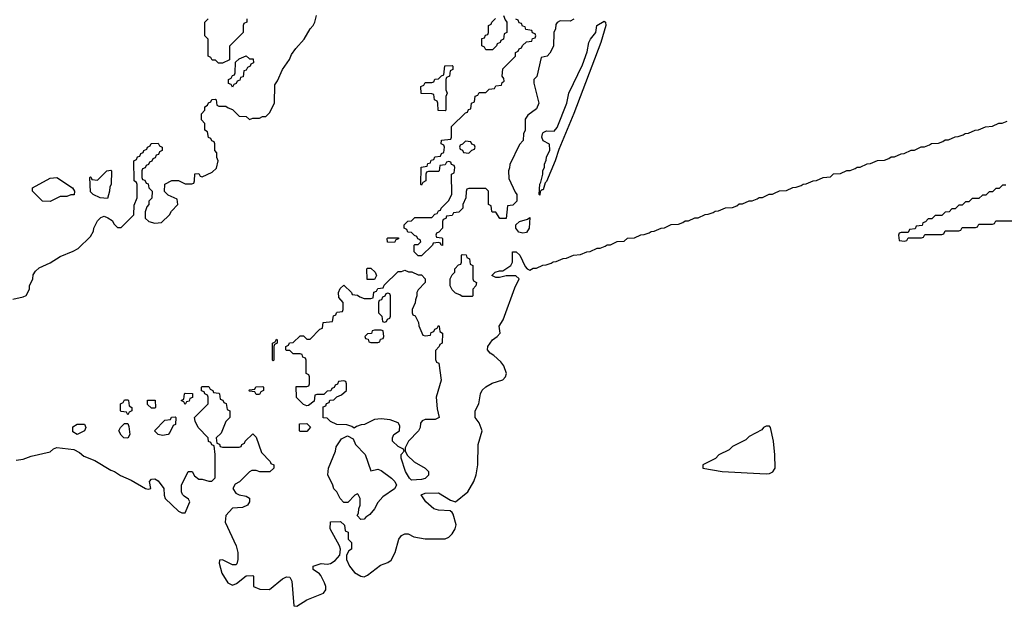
# Model space of a CAD drawing. Header units: inches. Extents: x 2701622 to 2964296, y 496201 to 720542.
# Tile 191 of 256: x 2785530 to 2791360, y 704212 to 707685. Entities that reach past the tile are written whole.
import ezdxf

# ---------------------------------------------------------------- set-up
doc = ezdxf.new("R2010")
doc.units = ezdxf.units.IN
doc.header["$MEASUREMENT"] = 0
doc.layers.add('C7780', color=7, linetype='Continuous')
doc.layers.add('C7790', color=7, linetype='Continuous')

msp = doc.modelspace()

# ---------------------------------------------------------------- linework, layer by layer
at = {"layer": 'C7780', "color": 4}
for points, elevation in [([(2785490, 706031), (2785550, 706044.7), (2785568.4, 706051.6), (2785588, 706090), (2785588, 706110), (2785608, 706150), (2785610, 706174), (2785623.1, 706196.9), (2785644.7, 706215.3), (2785710, 706246), (2785770, 706282.8), (2785846.3, 706313.7), (2785875.3, 706330), (2785950, 706402), (2785967.3, 706432.7), (2785968.4, 706451.6), (2785990, 706494), (2786010, 706514), (2786030, 706522), (2786051.3, 706511.3), (2786076.9, 706496.9), (2786090, 706474), (2786110, 706454), (2786130, 706454), (2786206, 706530), (2786207.3, 706587.3), (2786226, 706630), (2786226, 706710), (2786222, 706722), (2786208, 706730), (2786206, 706850), (2786222, 706858), (2786227.3, 706872.7), (2786242, 706878), (2786247.3, 706892.7), (2786262, 706898), (2786266, 706910), (2786282, 706918), (2786286, 706930), (2786302, 706938), (2786308.4, 706951.6), (2786350, 706954), (2786358, 706938), (2786374, 706930), (2786374, 706910), (2786358, 706902), (2786352.7, 706887.3), (2786338, 706882), (2786332.7, 706867.3), (2786318, 706862), (2786312.7, 706847.3), (2786298, 706842), (2786292.7, 706827.3), (2786278, 706822), (2786272.7, 706807.3), (2786258, 706802), (2786254, 706790), (2786254, 706750), (2786258, 706738), (2786270, 706734), (2786278, 706718), (2786290, 706714), (2786294, 706690), (2786314, 706670), (2786311.6, 706628.4), (2786294, 706610), (2786294, 706590), (2786283.6, 706576.4), (2786272.7, 706547.3), (2786272, 706510), (2786294, 706490), (2786330, 706481), (2786370, 706484.7), (2786418, 706530), (2786428.9, 706551.1), (2786466, 706590), (2786462, 706622), (2786410, 706646), (2786388.4, 706668.4), (2786388.7, 706711.3), (2786430, 706732), (2786470, 706732), (2786510, 706714), (2786550, 706714), (2786562, 706718), (2786566, 706730), (2786567.3, 706772.7), (2786590, 706774), (2786598, 706758), (2786610, 706754), (2786670, 706782), (2786694.6, 706805.4), (2786706, 706850), (2786698, 706870), (2786696.4, 706896.4), (2786686, 706910), (2786686, 706950), (2786682, 706962), (2786667.3, 706967.3), (2786662, 706982), (2786647.3, 706987.3), (2786642, 707022), (2786626, 707030), (2786626, 707070), (2786607.3, 707092.7), (2786607.3, 707127.3), (2786626, 707150), (2786626, 707170), (2786642, 707178), (2786647.3, 707192.7), (2786662, 707198), (2786667.3, 707212.7), (2786690, 707214), (2786694, 707210), (2786698, 707178), (2786710, 707174), (2786750, 707174), (2786763.6, 707163.6), (2786790, 707154), (2786830, 707114), (2786871.6, 707111.6), (2786890, 707094), (2786910, 707102), (2786950, 707102), (2786968.4, 707111.6), (2786987.3, 707112.7), (2787010, 707134), (2787038, 707190), (2787040.4, 707299.6), (2787056.4, 707323.6), (2787086, 707390), (2787128, 707450), (2787140.2, 707479.8), (2787165.2, 707514.8), (2787215.3, 707570), (2787249, 707631), (2787268, 707650), (2787278, 707670), (2787288, 707710)], 12), ([(2788394, 707710), (2788403.6, 707683.6), (2788414, 707670), (2788414, 707610), (2788398, 707602), (2788394, 707570), (2788378, 707562), (2788374, 707550), (2788358, 707542), (2788354, 707530), (2788330, 707506), (2788290, 707506), (2788282, 707522), (2788266, 707530), (2788267.3, 707572.7), (2788282, 707578), (2788287.3, 707592.7), (2788302, 707598), (2788306, 707610), (2788306, 707650), (2788322, 707658), (2788326, 707670), (2788347.3, 707692.7)], 8), ([(2786874, 707690), (2786874, 707670), (2786858, 707662), (2786854, 707650), (2786854, 707610), (2786772.7, 707527.3), (2786772.7, 707447.3), (2786730, 707428), (2786708, 707428), (2786690, 707446), (2786670, 707446), (2786662, 707462), (2786646, 707470), (2786646, 707570), (2786626, 707590), (2786626, 707670), (2786646, 707690)], 12), ([(2788811.1, 707688.9), (2788790, 707675.3), (2788730, 707678), (2788711.6, 707668.4), (2788703.6, 707656.4), (2788702, 707630), (2788692, 707610), (2788691.6, 707528.4), (2788670, 707486), (2788654, 707470), (2788618, 707462), (2788591.1, 707348.9), (2788574, 707330), (2788574, 707310), (2788604.7, 707190), (2788590, 707158), (2788539.6, 707120.4), (2788523.6, 707096.4), (2788522, 707030), (2788514, 707010), (2788512, 706970), (2788490, 706946), (2788431.6, 706828.4), (2788431.1, 706808.9), (2788424.7, 706790), (2788425.4, 706745.4), (2788463.6, 706663.6), (2788474, 706650), (2788474, 706610), (2788450, 706586), (2788418, 706582), (2788411.3, 706508.7), (2788372.7, 706507.3), (2788350, 706546), (2788330, 706546), (2788326, 706550), (2788322, 706582), (2788306, 706590), (2788306, 706670), (2788290, 706686), (2788190, 706686), (2788178, 706682), (2788172.7, 706667.3), (2788172, 706630), (2788154, 706590), (2788154, 706570), (2788130, 706546), (2788098, 706542), (2788090, 706526), (2788058, 706522), (2788052.7, 706507.3), (2788038, 706502), (2788034, 706490), (2788034, 706450), (2788012.7, 706427.3), (2787998, 706422), (2787994, 706410), (2787998, 706398), (2788030, 706394), (2788034, 706390), (2788032.7, 706347.3), (2788026, 706350), (2788022, 706362), (2788010, 706366), (2787978, 706362), (2787974, 706350), (2787910, 706286), (2787890, 706286), (2787866, 706310), (2787866, 706350), (2787870, 706354), (2787890, 706354), (2787906, 706370), (2787902, 706382), (2787887.3, 706387.3), (2787882, 706402), (2787867.3, 706407.3), (2787850, 706426), (2787827.3, 706427.3), (2787822, 706442), (2787806, 706450), (2787806, 706470), (2787827.3, 706492.7), (2787850, 706494), (2787870, 706514), (2787970, 706514), (2787987.3, 706532.7), (2788002, 706538), (2788010, 706554), (2788022, 706558), (2788026, 706570), (2788068.4, 706611.6), (2788088, 706650), (2788086, 706770), (2788102, 706778), (2788106, 706810), (2788102, 706822), (2788087.3, 706827.3), (2788082, 706842), (2788070, 706846), (2788058, 706842), (2788050, 706826), (2788018, 706822), (2788014, 706790), (2788010, 706786), (2787950, 706786), (2787938, 706782), (2787934, 706770), (2787934, 706730), (2787918, 706722), (2787910, 706706), (2787906, 706710), (2787907.3, 706812.7), (2787942, 706818), (2787947.3, 706832.7), (2787962, 706838), (2787967.3, 706852.7), (2787982, 706858), (2787987.3, 706872.7), (2788022, 706878), (2788027.3, 706892.7), (2788042, 706898), (2788046, 706930), (2788042, 706942), (2788026, 706950), (2788027.3, 706972.7), (2788082, 706978), (2788086, 706990), (2788087.3, 707052.7), (2788170, 707134), (2788182, 707138), (2788187.3, 707152.7), (2788202, 707158), (2788206, 707190), (2788222, 707198), (2788227.3, 707232.7), (2788242, 707238), (2788250, 707254), (2788290, 707254), (2788310, 707274), (2788342, 707278), (2788350, 707294), (2788382, 707298), (2788387.3, 707312.7), (2788398, 707322), (2788396.4, 707336.4), (2788386, 707350), (2788390, 707394), (2788466, 707470), (2788466, 707490), (2788482, 707498), (2788487.3, 707512.7), (2788502, 707518), (2788507.3, 707532.7), (2788530, 707554), (2788562, 707558), (2788567.3, 707572.7), (2788582, 707578), (2788586, 707590), (2788582, 707602), (2788567.3, 707607.3), (2788562, 707622), (2788527.3, 707627.3), (2788522, 707642), (2788507.3, 707647.3), (2788502, 707662), (2788487.3, 707667.3), (2788482, 707682), (2788467.3, 707687.3)], 8), ([(2785510, 705078), (2785550, 705082.8), (2785598.6, 705101.4), (2785710, 705126), (2785730, 705144.7), (2785750, 705152), (2785850, 705141), (2785883.5, 705123.5), (2785910, 705101), (2785974.4, 705074.4), (2786070, 705018), (2786092, 705010), (2786126.4, 704986.4), (2786190, 704958), (2786274, 704910), (2786290, 704904.7), (2786306, 704910), (2786299, 704950), (2786310, 704964.7), (2786330, 704966), (2786350, 704954.8), (2786382.8, 704910), (2786384.7, 704870), (2786392, 704850), (2786470, 704776), (2786490, 704764.7), (2786510, 704764.7), (2786538, 704830), (2786530, 704846), (2786503.1, 704863.1), (2786494.6, 704874.6), (2786488, 704890), (2786488, 704930), (2786528, 705010), (2786552, 705010), (2786565.4, 704985.4), (2786590, 704964.7), (2786610, 704964.7), (2786650, 704952), (2786667.3, 704952.7), (2786687.3, 704972.7), (2786688, 705110), (2786682, 705162), (2786667.3, 705167.3), (2786662, 705182), (2786647.3, 705187.3), (2786646, 705210), (2786586, 705270), (2786568.4, 705308.4), (2786566, 705330), (2786646, 705410), (2786646, 705450), (2786642, 705462), (2786626, 705470), (2786622, 705482), (2786607.3, 705487.3), (2786606, 705510), (2786610, 705514), (2786650, 705514), (2786658, 705498), (2786674, 705490), (2786678, 705478), (2786710, 705474), (2786714, 705470), (2786718, 705438), (2786732.7, 705432.7), (2786738, 705418), (2786752.7, 705412.7), (2786758, 705378), (2786774, 705370), (2786774, 705330), (2786750, 705306), (2786723.6, 705236.4), (2786694, 705210), (2786698, 705178), (2786712.7, 705172.7), (2786718, 705158), (2786730, 705154), (2786830, 705154), (2786842, 705158), (2786846, 705170), (2786862, 705178), (2786866, 705190), (2786910, 705234), (2786930, 705214), (2786962, 705122), (2787014, 705070), (2787018, 705058), (2787034, 705050), (2787034, 705030), (2787011.1, 705008.9), (2786951.1, 705008.9), (2786930, 705015.3), (2786904.7, 705015.3), (2786890, 705008), (2786831.1, 704948.9), (2786805.4, 704934.6), (2786792, 704910), (2786810, 704882), (2786830, 704872), (2786870, 704864.7), (2786890, 704852), (2786891.3, 704830), (2786878, 704810), (2786850, 704797.2), (2786790, 704794), (2786751, 704750), (2786746, 704710), (2786811, 704570), (2786821, 704530), (2786821, 704490), (2786816, 704464), (2786810, 704458), (2786790, 704458), (2786730, 704488), (2786714, 704486), (2786712, 704468), (2786727.5, 704407.5), (2786762, 704350), (2786790, 704338), (2786813.6, 704346.4), (2786870, 704392), (2786910, 704394), (2786914, 704390), (2786914, 704330), (2786952.7, 704312.7), (2787010, 704311.3), (2787085.4, 704374.6), (2787110, 704386.8), (2787130, 704384.7), (2787140.7, 704360.7), (2787154, 704214), (2787170, 704212), (2787230, 704250.8), (2787328, 704290), (2787342, 704310), (2787342, 704330), (2787335.3, 704350), (2787313.6, 704393.6), (2787304.7, 704404.7), (2787268, 704430), (2787268, 704450), (2787314.6, 704465.4), (2787350, 704461), (2787370, 704466), (2787397.5, 704482.5), (2787424.7, 704515.3), (2787429, 704550), (2787424, 704570), (2787369.2, 704670), (2787370, 704712), (2787430, 704714), (2787452.7, 704692.7), (2787458, 704658), (2787474, 704650), (2787474, 704610), (2787494, 704590), (2787494, 704550), (2787479.6, 704540.4), (2787464.7, 704515.3), (2787466, 704490), (2787482.8, 704450), (2787512.4, 704412.4), (2787550, 704390.7), (2787570, 704386.8), (2787590, 704396), (2787665.4, 704454.6), (2787710, 704471), (2787730, 704484.7), (2787753.2, 704530), (2787775.3, 704610), (2787790, 704632), (2787810, 704642), (2787830, 704642), (2787863.6, 704623.6), (2787930, 704612), (2788050, 704612), (2788070, 704622), (2788090, 704642), (2788108.9, 704671.1), (2788113.6, 704693.6), (2788097.2, 704757.2), (2788090, 704768), (2788078, 704778), (2788010, 704781.2), (2787982, 704790), (2787935.3, 704830), (2787908, 704872), (2787930, 704882), (2788010, 704884.7), (2788080.7, 704840.7), (2788110, 704831.3), (2788184, 704890), (2788219, 704950), (2788233.2, 704990), (2788242.7, 705050), (2788244.5, 705170), (2788269, 705250), (2788250, 705298), (2788226, 705330), (2788226, 705370), (2788248, 705410), (2788259, 705470), (2788269.3, 705490.7), (2788289.4, 705510.6), (2788326.8, 705533.2), (2788390, 705553.4), (2788406.6, 705570), (2788412.3, 705590), (2788396.6, 705636.6), (2788379.3, 705659.3), (2788337.2, 705697.2), (2788315.3, 705710), (2788299, 705730), (2788302, 705750), (2788328.7, 705790), (2788358, 705810), (2788375.3, 705830), (2788368.9, 705871.1), (2788392.5, 705907.5), (2788462, 706098), (2788488, 706150), (2788468.4, 706168.4), (2788410, 706168.7), (2788370, 706158), (2788350, 706158), (2788326, 706170), (2788346, 706190), (2788370, 706198), (2788390, 706198), (2788438, 706230), (2788448, 706250), (2788448.4, 706311.6), (2788470, 706311.3), (2788492, 706290), (2788523.6, 706223.6), (2788534, 706210), (2788550, 706202), (2788570, 706214), (2788590, 706214), (2788628.4, 706231.6), (2788647.3, 706232.7), (2788676.4, 706243.6), (2788688.4, 706251.6), (2788707.3, 706252.7), (2788748.4, 706271.6), (2788767.3, 706272.7), (2788808.4, 706291.6), (2788850, 706294), (2788888.4, 706311.6), (2788907.3, 706312.7), (2788948.4, 706331.6), (2788967.3, 706332.7), (2788996.4, 706343.6), (2789008.4, 706351.6), (2789027.3, 706352.7), (2789068.4, 706371.6), (2789110, 706374), (2789128.4, 706391.6), (2789170, 706394), (2789208.4, 706411.6), (2789227.3, 706412.7), (2789256.4, 706423.6), (2789268.4, 706431.6), (2789287.3, 706432.7), (2789328.4, 706451.6), (2789347.3, 706452.7), (2789388.4, 706471.6), (2789430, 706474), (2789456.4, 706483.6), (2789470, 706494), (2789490, 706494), (2789528.4, 706511.6), (2789547.3, 706512.7), (2789588.4, 706531.6), (2789607.3, 706532.7), (2789636.4, 706543.6), (2789648.4, 706551.6), (2789667.3, 706552.7), (2789708.4, 706571.6), (2789750, 706574), (2789776.4, 706583.6), (2789790, 706594), (2789810, 706594), (2789848.4, 706611.6), (2789867.3, 706612.7), (2789896.4, 706623.6), (2789908.4, 706631.6), (2789927.3, 706632.7), (2789968.4, 706651.6), (2789987.3, 706652.7), (2790000, 706658.5)], 8), ([(2790000, 705128.2), (2789993.2, 705190), (2789975.3, 705270), (2789970, 705278), (2789950, 705278), (2789934, 705270), (2789923.6, 705256.4), (2789850, 705218), (2789830, 705198), (2789750, 705158), (2789730, 705138), (2789670, 705108), (2789650, 705088), (2789574, 705050), (2789574, 705030), (2789690, 705010.7), (2789950, 704995.8), (2789970, 704997.6), (2789990, 705007.7), (2790000, 705024.1)], 8)]:
    msp.add_lwpolyline(points, dxfattribs=dict(at, elevation=elevation))
for points, elevation in [([(2788610, 706646), (2788606, 706650), (2788608.9, 706711.1), (2788616.4, 706723.6), (2788628, 706770), (2788628.4, 706791.6), (2788638, 706810), (2788638, 706830), (2788647.3, 706852.7), (2788648.4, 706871.6), (2788668.4, 706911.6), (2788668, 706948), (2788630, 706968), (2788621.2, 706990), (2788625.2, 707010), (2788630, 707018), (2788650, 707026.8), (2788694, 707026), (2788712.9, 707047.1), (2788769.3, 707190), (2788781.2, 707250), (2788862.5, 707417.5), (2788890, 707494), (2788899, 707550), (2788909.3, 707570.7), (2788942, 707610), (2788948, 707650), (2788990, 707676), (2788998, 707670), (2789000.7, 707650), (2788970.3, 707549.7), (2788810.4, 707130), (2788723, 706917), (2788700.7, 706850), (2788650, 706728), (2788641, 706719), (2788630, 706678), (2788622, 706678), (2788612, 706668)], 8), ([(2786790, 707286), (2786782, 707302), (2786767.3, 707307.3), (2786766, 707330), (2786782, 707338), (2786790, 707354), (2786802, 707358), (2786806, 707370), (2786807.3, 707432.7), (2786830, 707454), (2786870, 707472), (2786890, 707454), (2786912.7, 707452.7), (2786914, 707430), (2786898, 707422), (2786894, 707410), (2786878, 707402), (2786870, 707386), (2786858, 707382), (2786852.7, 707347.3), (2786838, 707342), (2786832.7, 707327.3), (2786818, 707322), (2786812.7, 707307.3), (2786798, 707302)], 12), ([(2788050, 707146), (2788007.3, 707147.3), (2788006, 707190), (2788002, 707202), (2787986, 707210), (2787982, 707242), (2787970, 707246), (2787907.3, 707247.3), (2787906, 707290), (2787922, 707298), (2787930, 707314), (2787970, 707314), (2787982, 707318), (2787987.3, 707332.7), (2788010, 707334), (2788027.3, 707352.7), (2788042, 707358), (2788047.3, 707412.7), (2788090, 707414), (2788094, 707410), (2788094, 707390), (2788078, 707382), (2788074, 707350), (2788058, 707342), (2788054, 707330), (2788054, 707270), (2788062, 707250), (2788054, 707230), (2788054, 707150)], 8), ([(2788170, 706966), (2788152.7, 706947.3), (2788138, 706942), (2788134, 706930), (2788138, 706918), (2788152.7, 706912.7), (2788158, 706898), (2788190, 706894), (2788207.3, 706912.7), (2788222, 706918), (2788226, 706930), (2788222, 706942), (2788207.3, 706947.3), (2788202, 706962)], 8), ([(2786050, 706626), (2786006, 706630), (2785966, 706650), (2785950, 706666), (2785946, 706750), (2785950, 706754), (2785954, 706750), (2785958, 706738), (2785990, 706734), (2786046, 706790), (2786070, 706794), (2786074, 706790), (2786072, 706710), (2786063.6, 706696.4), (2786062, 706670)], 12), ([(2785710, 706608), (2785666, 706610), (2785606, 706670), (2785606, 706690), (2785710, 706746), (2785749.1, 706750.9), (2785842, 706690), (2785854, 706670), (2785851.6, 706648.4), (2785832.7, 706647.3), (2785810, 706638), (2785770, 706638)], 12), ([(2788510, 706421.2), (2788486.3, 706426.3), (2788468, 706450), (2788468, 706470), (2788489.1, 706490.9), (2788536.4, 706503.6), (2788550, 706514), (2788546.8, 706450), (2788530, 706425.2)], 8), ([(2787750, 706366), (2787707.3, 706367.3), (2787706, 706390), (2787710, 706394), (2787772.7, 706392.7), (2787772.7, 706387.3), (2787758, 706382)], 8), ([(2788150, 706046), (2788136.4, 706056.4), (2788110, 706066), (2788090, 706086), (2788078, 706110), (2788078, 706150), (2788090, 706174), (2788106, 706190), (2788106, 706210), (2788127.3, 706232.7), (2788142, 706238), (2788146, 706250), (2788146, 706290), (2788150, 706294), (2788172.7, 706292.7), (2788178, 706278), (2788194, 706270), (2788198, 706238), (2788214, 706230), (2788214, 706150), (2788218, 706138), (2788234, 706130), (2788231.6, 706108.4), (2788214, 706090), (2788214, 706050), (2788210, 706046)], 8), ([(2787890, 706174), (2787910, 706174), (2787931.6, 706151.6), (2787931.6, 706128.4), (2787890, 706086), (2787882, 706070), (2787882, 706050), (2787872.7, 706027.3), (2787871.6, 706008.4), (2787854, 705970), (2787854, 705950), (2787858, 705938), (2787871.6, 705931.6), (2787891.6, 705891.6), (2787892.7, 705872.7), (2787918, 705818), (2787930, 705814), (2787962, 705818), (2787967.3, 705832.7), (2787982, 705838), (2787987.3, 705852.7), (2788002, 705858), (2788010, 705874), (2788014, 705870), (2788018, 705838), (2788034, 705830), (2788032, 705770), (2788018, 705762), (2788014, 705750), (2787992.7, 705727.3), (2787992.7, 705672.7), (2787998, 705658), (2788011.6, 705651.6), (2788024.7, 705550), (2787996, 705450), (2788002, 705382), (2788014, 705330), (2787990, 705318), (2787930, 705318), (2787914, 705310), (2787903.6, 705296.4), (2787902, 705270), (2787891.3, 705250), (2787832, 705190), (2787812, 705150), (2787812, 705130), (2787825.4, 705105.4), (2787866.4, 705066.4), (2787931.3, 705030), (2787951, 705010), (2787950.8, 704989.2), (2787930, 704968.7), (2787910, 704962), (2787850, 704958), (2787838, 704970), (2787815.3, 705010), (2787788.7, 705090), (2787788.7, 705111.3), (2787806, 705130), (2787802, 705142), (2787770, 705158), (2787738, 705190), (2787738, 705210), (2787746, 705230), (2787778, 705250), (2787780.4, 705280.4), (2787770, 705298), (2787723.6, 705316.4), (2787670, 705322), (2787630, 705318), (2787571.6, 705288.4), (2787552.7, 705287.3), (2787523.6, 705276.4), (2787510, 705266), (2787496.4, 705276.4), (2787467.3, 705287.3), (2787408.4, 705288.4), (2787370, 705306), (2787350, 705326), (2787327.3, 705327.3), (2787327.3, 705392.7), (2787342, 705398), (2787347.3, 705412.7), (2787362, 705418), (2787367.3, 705432.7), (2787390, 705434), (2787407.3, 705452.7), (2787436.4, 705463.6), (2787466, 705490), (2787466, 705530), (2787462, 705542), (2787450, 705546), (2787418, 705542), (2787412.7, 705527.3), (2787398, 705522), (2787392.7, 705507.3), (2787378, 705502), (2787372.7, 705487.3), (2787350, 705486), (2787330, 705466), (2787290, 705466), (2787278, 705462), (2787272.7, 705427.3), (2787239.6, 705400.4), (2787230, 705398), (2787210, 705406), (2787168.4, 705448.4), (2787167.3, 705512.7), (2787230, 705514), (2787242, 705518), (2787246, 705530), (2787246, 705570), (2787242, 705582), (2787226, 705590), (2787226, 705670), (2787222, 705682), (2787207.3, 705687.3), (2787202, 705702), (2787190, 705706), (2787150, 705706), (2787130, 705726), (2787110, 705726), (2787106, 705730), (2787106, 705750), (2787122, 705758), (2787127.3, 705772.7), (2787150, 705774), (2787190, 705814), (2787210, 705814), (2787230, 705794), (2787250, 705794), (2787307.3, 705852.7), (2787322, 705858), (2787327.3, 705892.7), (2787382, 705898), (2787388.4, 705931.6), (2787402, 705938), (2787406, 705950), (2787410, 705954), (2787442, 705958), (2787446, 705970), (2787446, 706010), (2787420.4, 706040.4), (2787418, 706070), (2787427.3, 706092.7), (2787450, 706114), (2787494, 706070), (2787498, 706058), (2787530, 706054), (2787543.6, 706043.6), (2787570, 706034), (2787610, 706034), (2787622, 706038), (2787627.3, 706072.7), (2787642, 706078), (2787650, 706094), (2787682, 706098), (2787687.3, 706112.7), (2787770, 706194), (2787790, 706194), (2787810, 706202), (2787832.7, 706192.7), (2787851.6, 706191.6)], 8), ([(2787630, 706146), (2787587.3, 706147.3), (2787586, 706210), (2787590, 706214), (2787610, 706214), (2787634, 706190), (2787642, 706170)], 8), ([(2787710, 706066), (2787698, 706062), (2787692.7, 706047.3), (2787678, 706042), (2787672.7, 706027.3), (2787658, 706022), (2787654, 706010), (2787654, 705950), (2787674, 705930), (2787678, 705898), (2787690, 705894), (2787702, 705898), (2787707.3, 705912.7), (2787722, 705918), (2787726, 705930), (2787726, 706050), (2787722, 706062)], 8), ([(2787670, 705846), (2787630, 705846), (2787618, 705842), (2787612.7, 705827.3), (2787590, 705826), (2787574, 705810), (2787578, 705798), (2787592.7, 705792.7), (2787598, 705778), (2787610, 705774), (2787650, 705774), (2787662, 705778), (2787667.3, 705792.7), (2787682, 705798), (2787686, 705810), (2787682, 705842)], 8), ([(2787030, 705666), (2787026, 705670), (2787026, 705770), (2787042, 705778), (2787050, 705794), (2787054, 705790), (2787054, 705770), (2787038, 705762), (2787034, 705750), (2787034, 705670)], 8), ([(2786930, 705466), (2786922, 705482), (2786890, 705486), (2786886, 705490), (2786890, 705494), (2786922, 705498), (2786928.4, 705511.6), (2786970, 705514), (2786974, 705510), (2786974, 705490), (2786958, 705482), (2786950, 705466)], 8), ([(2786170, 705346), (2786162, 705362), (2786130, 705366), (2786126, 705370), (2786126, 705410), (2786142, 705418), (2786150, 705434), (2786170, 705434), (2786174, 705430), (2786178, 705398), (2786194, 705390), (2786194, 705370), (2786178, 705362)], 8), ([(2786310, 705386), (2786287.3, 705407.3), (2786287.3, 705432.7), (2786332.7, 705432.7), (2786334, 705390), (2786330, 705386)], 8), ([(2786510, 705406), (2786502, 705422), (2786486, 705430), (2786502, 705438), (2786506, 705470), (2786510, 705474), (2786552.7, 705472.7), (2786552.7, 705447.3), (2786538, 705442), (2786532.7, 705427.3), (2786518, 705422)], 8), ([(2786376, 705224), (2786350, 705228.7), (2786328.4, 705251.6), (2786390, 705314), (2786422, 705318), (2786428.4, 705331.6), (2786450, 705334), (2786454, 705330), (2786451.6, 705288.4), (2786438, 705282), (2786419.6, 705240.4), (2786410, 705228.7)], 8), ([(2785870, 705228.7), (2785844.7, 705244.7), (2785844.7, 705275.3), (2785870, 705291.3), (2785914, 705290), (2785922, 705270), (2785914, 705250)], 8), ([(2786170, 705208), (2786146, 705210), (2786130, 705226), (2786118, 705250), (2786126, 705270), (2786150, 705294), (2786170, 705294), (2786176.9, 705276.9), (2786182, 705230)], 8), ([(2787190, 705246), (2787186, 705250), (2787187.3, 705292.7), (2787230, 705294), (2787252, 705272), (2787230, 705246)], 8), ([(2787610, 705014), (2787650, 705024.7), (2787670, 705016), (2787731.3, 704970), (2787752, 704950), (2787762, 704930), (2787750, 704908), (2787679.6, 704860.4), (2787650, 704826), (2787631.1, 704788.9), (2787603.6, 704756.4), (2787579.6, 704740.4), (2787570, 704728), (2787550, 704726), (2787528, 704750), (2787536.4, 704763.6), (2787538, 704790), (2787546, 704810), (2787546, 704850), (2787534.6, 704874.6), (2787530, 704878), (2787514, 704870), (2787472.7, 704827.3), (2787450, 704826), (2787428, 704850), (2787408, 704890), (2787390, 704908), (2787384, 704930), (2787354, 704990), (2787359, 705030), (2787399, 705130), (2787404.7, 705155.3), (2787436.4, 705203.6), (2787470, 705222), (2787503.6, 705203.6), (2787518, 705170), (2787576, 705110)], 8)]:
    msp.add_lwpolyline(points, close=True, dxfattribs=dict(at, elevation=elevation))
at = {"layer": 'C7790', "color": 4, "elevation": 8}
for points in [[(2790000, 706658.5), (2790028.4, 706671.6), (2790070, 706674), (2790108.4, 706691.6), (2790127.3, 706692.7), (2790156.4, 706703.6), (2790168.4, 706711.6), (2790187.3, 706712.7), (2790228.4, 706731.6), (2790247.3, 706732.7), (2790288.4, 706751.6), (2790330, 706754), (2790348.4, 706771.6), (2790390, 706774), (2790428.4, 706791.6), (2790447.3, 706792.7), (2790476.4, 706803.6), (2790488.4, 706811.6), (2790507.3, 706812.7), (2790548.4, 706831.6), (2790567.3, 706832.7), (2790608.4, 706851.6), (2790650, 706854), (2790676.4, 706863.6), (2790690, 706874), (2790710, 706874), (2790748.4, 706891.6), (2790767.3, 706892.7), (2790808.4, 706911.6), (2790827.3, 706912.7), (2790868.4, 706931.6), (2790887.3, 706932.7), (2790916.4, 706943.6), (2790928.4, 706951.6), (2790970, 706954), (2790996.4, 706963.6), (2791010, 706974), (2791030, 706974), (2791068.4, 706991.6), (2791087.3, 706992.7), (2791116.4, 707003.6), (2791128.4, 707011.6), (2791147.3, 707012.7), (2791188.4, 707031.6), (2791207.3, 707032.7), (2791248.4, 707051.6), (2791290, 707054), (2791328.4, 707071.6), (2791347.3, 707072.7), (2791376.4, 707083.6)], [(2791370, 706706), (2791350, 706706), (2791330, 706686), (2791310, 706686), (2791290, 706666), (2791270, 706666), (2791250, 706646), (2791230, 706646), (2791210, 706626), (2791170, 706626), (2791150, 706606), (2791130, 706606), (2791110, 706586), (2791090, 706586), (2791070, 706566), (2791050, 706566), (2791032.7, 706547.3), (2791010, 706546), (2790990, 706526), (2790950, 706526), (2790930, 706506), (2790910, 706506), (2790892.7, 706487.3), (2790878, 706482), (2790872.7, 706467.3), (2790838, 706462), (2790832.7, 706447.3), (2790798, 706442), (2790790, 706426), (2790750, 706426), (2790738, 706422), (2790734, 706410), (2790738, 706378), (2790770, 706374), (2790782, 706378), (2790790, 706394), (2790870, 706394), (2790882, 706398), (2790890, 706414), (2790990, 706414), (2791002, 706418), (2791010, 706434), (2791090, 706434), (2791102, 706438), (2791110, 706454), (2791190, 706454), (2791202, 706458), (2791210, 706474), (2791290, 706474), (2791302, 706478), (2791310, 706494), (2791410, 706494)], [(2790000, 705024.1), (2790003.6, 705030), (2790002, 705110), (2790000, 705128.2)]]:
    msp.add_lwpolyline(points, dxfattribs=at)

doc.saveas('drawing.dxf')
